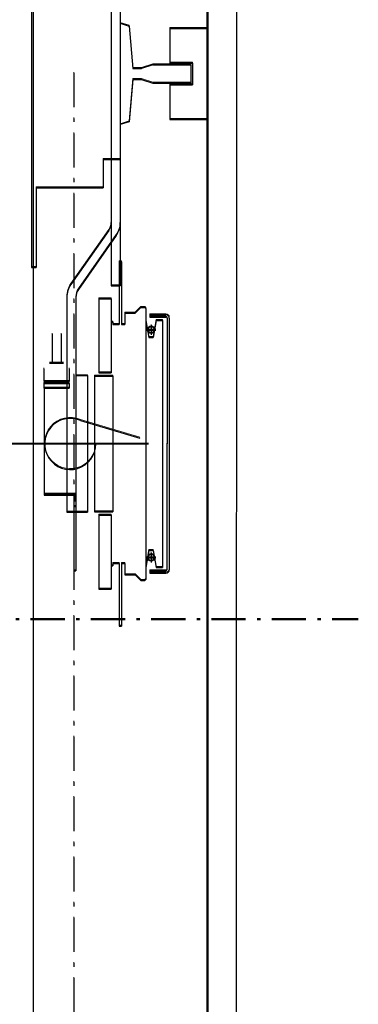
# Model space of a CAD drawing. Header units: millimetres. Extents: x -8642 to 28269, y -6609 to 3701.
# Tile 23 of 256: x -1389 to -1359, y -5055 to -4969. Entities that reach past the tile are written whole.
import ezdxf

# ---------------------------------------------------------------- set-up
doc = ezdxf.new("R2010")
doc.units = ezdxf.units.MM
doc.header["$LTSCALE"] = 1000
doc.header["$MEASUREMENT"] = 0
for name, pattern in [('rzut 1 pietra$0$ArchiTECH.PC 5. Line Type', [0.0053, 0.003, -0.001, 0.0003, -0.001]), ('rzut 1 pietra$0$ArchiTECH.PC Solid Line Type', [0]), ('SUFIT_1 PIETRO$0$ArchiTECH.PC 5. Line Type', [0.0053, 0.003, -0.001, 0.0003, -0.001]), ('SUFIT_1 PIETRO$0$ArchiTECH.PC Solid Line Type', [0])]:
    doc.linetypes.add(name, pattern=pattern)
doc.layers.add('IS_ARCH', color=254, linetype='Continuous', lineweight=18)
doc.layers.add('SUFIT_1 PIETRO$0$INWENTARYZACJA', color=254, linetype='Continuous')

msp = doc.modelspace()

# ---------------------------------------------------------------- linework, layer by layer
at = {"layer": 'IS_ARCH', "linetype": 'rzut 1 pietra$0$ArchiTECH.PC Solid Line Type'}
for p, q in [((-1372.311, -5717.017), (-1372.311, -4739.835)), ((-1387.542, -5087.644), (-1387.542, -4827.93)), ((-1372.202, -4868.433), (-1372.223, -5080.933)), ((-1372.202, -4868.433), (-1372.223, -5080.933)), ((-1372.202, -4868.433), (-1372.223, -5080.933)), ((-1369.702, -4868.434), (-1369.723, -5078.434)), ((-1369.702, -4868.434), (-1369.723, -5078.434)), ((-1369.702, -4868.434), (-1369.723, -5078.434)), ((-1380.709, -4936.178), (-1380.715, -4992.036)), ((-1380.709, -4936.178), (-1380.715, -4992.036)), ((-1380.709, -4936.178), (-1380.715, -4992.036)), ((-1379.909, -4936.178), (-1379.915, -4992.036)), ((-1379.909, -4936.178), (-1379.915, -4992.036)), ((-1379.909, -4936.178), (-1379.915, -4992.036)), ((-1387.711, -4956.432), (-1387.714, -4990.432)), ((-1387.711, -4956.432), (-1387.714, -4990.432)), ((-1387.711, -4956.432), (-1387.714, -4990.432)), ((-1379.912, -4968.983), (-1379.122, -4969.233)), ((-1379.912, -4968.983), (-1379.122, -4969.233)), ((-1379.912, -4968.983), (-1379.122, -4969.233)), ((-1379.122, -4969.233), (-1378.803, -4972.958)), ((-1379.122, -4969.233), (-1378.803, -4972.958)), ((-1379.122, -4969.233), (-1378.803, -4972.958)), ((-1375.562, -4969.433), (-1375.563, -4972.489)), ((-1375.562, -4969.433), (-1375.563, -4972.489)), ((-1375.562, -4969.433), (-1375.563, -4972.489)), ((-1375.562, -4969.433), (-1372.212, -4969.433)), ((-1375.562, -4969.433), (-1372.212, -4969.433)), ((-1375.562, -4969.433), (-1372.212, -4969.433)), ((-1378.803, -4972.958), (-1378.053, -4972.958)), ((-1378.803, -4972.958), (-1378.053, -4972.958)), ((-1378.803, -4972.958), (-1378.053, -4972.958)), ((-1377.053, -4972.639), (-1378.053, -4972.958)), ((-1377.053, -4972.639), (-1378.053, -4972.958)), ((-1377.053, -4972.639), (-1378.053, -4972.958)), ((-1377.053, -4972.639), (-1373.713, -4972.639)), ((-1377.053, -4972.639), (-1373.713, -4972.639)), ((-1377.053, -4972.639), (-1373.713, -4972.639)), ((-1375.563, -4972.489), (-1373.563, -4972.489)), ((-1375.563, -4972.489), (-1373.563, -4972.489)), ((-1375.563, -4972.489), (-1373.563, -4972.489)), ((-1373.713, -4972.639), (-1373.713, -4974.227)), ((-1373.713, -4972.639), (-1373.713, -4974.227)), ((-1373.713, -4972.639), (-1373.713, -4974.227)), ((-1373.563, -4972.489), (-1373.563, -4974.377)), ((-1373.563, -4972.489), (-1373.563, -4974.377)), ((-1373.563, -4972.489), (-1373.563, -4974.377)), ((-1378.803, -4973.908), (-1379.123, -4977.633)), ((-1378.803, -4973.908), (-1379.123, -4977.633)), ((-1378.803, -4973.908), (-1379.123, -4977.633)), ((-1378.803, -4973.908), (-1378.053, -4973.908)), ((-1378.803, -4973.908), (-1378.053, -4973.908)), ((-1378.803, -4973.908), (-1378.053, -4973.908)), ((-1378.053, -4973.908), (-1377.053, -4974.227)), ((-1378.053, -4973.908), (-1377.053, -4974.227)), ((-1378.053, -4973.908), (-1377.053, -4974.227)), ((-1377.053, -4974.227), (-1373.713, -4974.227)), ((-1377.053, -4974.227), (-1373.713, -4974.227)), ((-1377.053, -4974.227), (-1373.713, -4974.227)), ((-1375.563, -4974.377), (-1375.563, -4977.433)), ((-1375.563, -4974.377), (-1373.563, -4974.377)), ((-1375.563, -4974.377), (-1375.563, -4977.433)), ((-1375.563, -4974.377), (-1373.563, -4974.377)), ((-1375.563, -4974.377), (-1373.563, -4974.377)), ((-1375.563, -4974.377), (-1375.563, -4977.433)), ((-1379.123, -4977.633), (-1379.913, -4977.883)), ((-1379.123, -4977.633), (-1379.913, -4977.883)), ((-1379.123, -4977.633), (-1379.913, -4977.883)), ((-1375.563, -4977.433), (-1372.213, -4977.433)), ((-1375.563, -4977.433), (-1372.213, -4977.433)), ((-1375.563, -4977.433), (-1372.213, -4977.433)), ((-1381.414, -4980.933), (-1381.414, -4983.433)), ((-1381.414, -4980.933), (-1379.914, -4980.933)), ((-1381.414, -4980.933), (-1381.414, -4983.433)), ((-1381.414, -4980.933), (-1379.914, -4980.933)), ((-1381.414, -4980.933), (-1379.914, -4980.933)), ((-1381.414, -4980.933), (-1381.414, -4983.433)), ((-1387.314, -4983.432), (-1387.314, -4990.432)), ((-1387.314, -4983.432), (-1381.414, -4983.433)), ((-1387.314, -4983.432), (-1387.314, -4990.432)), ((-1387.314, -4983.432), (-1381.414, -4983.433)), ((-1387.314, -4983.432), (-1381.414, -4983.433)), ((-1387.314, -4983.432), (-1387.314, -4990.432)), ((-1380.931, -4987.173), (-1384.253, -4991.916)), ((-1380.931, -4987.173), (-1384.253, -4991.916)), ((-1380.931, -4987.173), (-1384.253, -4991.916)), ((-1380.276, -4987.632), (-1383.597, -4992.375)), ((-1380.276, -4987.632), (-1383.597, -4992.375)), ((-1380.276, -4987.632), (-1383.597, -4992.375)), ((-1380.007, -4989.933), (-1380.007, -4995.433)), ((-1380.007, -4989.933), (-1379.807, -4989.933)), ((-1380.007, -4989.933), (-1380.007, -4995.433)), ((-1380.007, -4989.933), (-1379.807, -4989.933)), ((-1380.007, -4989.933), (-1379.807, -4989.933)), ((-1380.007, -4989.933), (-1380.007, -4995.433)), ((-1379.807, -4989.933), (-1379.807, -4995.433)), ((-1379.807, -4989.933), (-1379.807, -4995.433)), ((-1379.807, -4989.933), (-1379.807, -4995.433)), ((-1387.714, -4990.432), (-1387.314, -4990.432)), ((-1387.714, -4990.432), (-1387.314, -4990.432)), ((-1387.714, -4990.432), (-1387.314, -4990.432)), ((-1380.715, -4992.036), (-1379.915, -4992.036)), ((-1380.715, -4992.036), (-1379.915, -4992.036)), ((-1380.715, -4992.036), (-1379.915, -4992.036)), ((-1384.615, -4993.063), (-1384.616, -5011.933)), ((-1384.615, -4993.063), (-1384.616, -5011.933)), ((-1384.615, -4993.063), (-1384.616, -5011.933)), ((-1383.815, -4993.063), (-1383.816, -5011.933)), ((-1383.815, -4993.063), (-1383.816, -5011.933)), ((-1383.815, -4993.063), (-1383.816, -5011.933)), ((-1381.807, -4993.183), (-1381.807, -4999.683)), ((-1381.807, -4993.183), (-1380.707, -4993.183)), ((-1381.807, -4993.183), (-1381.807, -4999.683)), ((-1381.807, -4993.183), (-1380.707, -4993.183)), ((-1381.807, -4993.183), (-1380.707, -4993.183)), ((-1381.807, -4993.183), (-1381.807, -4999.683)), ((-1380.707, -4993.183), (-1380.707, -4999.683)), ((-1380.707, -4993.183), (-1380.707, -4999.683)), ((-1380.707, -4993.183), (-1380.707, -4999.683)), ((-1379.507, -4994.433), (-1378.607, -4994.433)), ((-1379.507, -4994.433), (-1379.507, -4995.433)), ((-1379.507, -4994.433), (-1378.607, -4994.433)), ((-1379.507, -4994.433), (-1379.507, -4995.433)), ((-1379.507, -4994.433), (-1379.507, -4995.433)), ((-1379.507, -4994.433), (-1378.607, -4994.433)), ((-1378.107, -4993.933), (-1378.607, -4994.433)), ((-1378.107, -4993.933), (-1378.607, -4994.433)), ((-1378.107, -4993.933), (-1378.607, -4994.433)), ((-1378.107, -4993.933), (-1377.757, -4993.933)), ((-1378.107, -4993.933), (-1377.757, -4993.933)), ((-1378.107, -4993.933), (-1377.757, -4993.933)), ((-1377.757, -4993.933), (-1377.657, -4994.033)), ((-1377.757, -4993.933), (-1377.657, -4994.033)), ((-1377.757, -4993.933), (-1377.657, -4994.033)), ((-1377.657, -4994.033), (-1377.659, -5017.833)), ((-1377.657, -4994.033), (-1377.659, -5017.833)), ((-1377.657, -4994.033), (-1377.659, -5017.833)), ((-1377.307, -4994.583), (-1377.307, -4994.783)), ((-1377.307, -4994.583), (-1375.907, -4994.583)), ((-1377.307, -4994.583), (-1377.307, -4994.783)), ((-1377.307, -4994.583), (-1375.907, -4994.583)), ((-1377.307, -4994.583), (-1375.907, -4994.583)), ((-1377.307, -4994.583), (-1377.307, -4994.783)), ((-1380.707, -4995.233), (-1380.557, -4995.233)), ((-1380.707, -4995.233), (-1380.557, -4995.233)), ((-1380.707, -4995.233), (-1380.557, -4995.233)), ((-1380.557, -4995.233), (-1380.557, -4995.433)), ((-1380.557, -4995.233), (-1380.557, -4995.433)), ((-1380.557, -4995.233), (-1380.557, -4995.433)), ((-1380.557, -4995.433), (-1380.007, -4995.433)), ((-1380.557, -4995.433), (-1380.007, -4995.433)), ((-1380.557, -4995.433), (-1380.007, -4995.433)), ((-1379.807, -4995.433), (-1379.507, -4995.433)), ((-1379.807, -4995.433), (-1379.507, -4995.433)), ((-1379.807, -4995.433), (-1379.507, -4995.433)), ((-1377.657, -4995.083), (-1377.393, -4996.583)), ((-1377.657, -4995.083), (-1377.393, -4996.583)), ((-1377.657, -4995.083), (-1377.393, -4996.583)), ((-1377.307, -4994.783), (-1375.907, -4994.783)), ((-1377.307, -4994.783), (-1375.907, -4994.783)), ((-1377.307, -4994.783), (-1375.907, -4994.783)), ((-1377.207, -4995.513), (-1377.207, -4996.353)), ((-1377.207, -4995.513), (-1377.207, -4996.353)), ((-1377.207, -4995.513), (-1377.207, -4996.353)), ((-1376.757, -4995.083), (-1377.022, -4996.583)), ((-1376.757, -4995.083), (-1377.022, -4996.583)), ((-1376.757, -4995.083), (-1377.022, -4996.583)), ((-1376.757, -4995.083), (-1376.207, -4995.083)), ((-1376.757, -4995.083), (-1376.207, -4995.083)), ((-1376.757, -4995.083), (-1376.207, -4995.083)), ((-1376.207, -4995.083), (-1376.209, -5016.783)), ((-1376.207, -4995.083), (-1376.209, -5016.783)), ((-1376.207, -4995.083), (-1376.209, -5016.783)), ((-1375.807, -4994.883), (-1375.809, -5016.983)), ((-1375.807, -4994.883), (-1375.809, -5016.983)), ((-1375.807, -4994.883), (-1375.809, -5016.983)), ((-1375.607, -4994.883), (-1375.609, -5016.983)), ((-1375.607, -4994.883), (-1375.609, -5016.983)), ((-1375.607, -4994.883), (-1375.609, -5016.983)), ((-1385.907, -4996.293), (-1385.907, -4998.832)), ((-1385.907, -4996.293), (-1385.907, -4998.832)), ((-1385.907, -4996.293), (-1385.907, -4998.832)), ((-1385.107, -4996.293), (-1385.107, -4998.833)), ((-1385.107, -4996.293), (-1385.107, -4998.833)), ((-1385.107, -4996.293), (-1385.107, -4998.833)), ((-1377.627, -4995.933), (-1376.787, -4995.933)), ((-1377.627, -4995.933), (-1376.787, -4995.933)), ((-1377.627, -4995.933), (-1376.787, -4995.933)), ((-1377.393, -4996.583), (-1377.022, -4996.583)), ((-1377.393, -4996.583), (-1377.022, -4996.583)), ((-1377.393, -4996.583), (-1377.022, -4996.583)), ((-1386.122, -4998.832), (-1384.892, -4998.833)), ((-1386.122, -4998.832), (-1384.892, -4998.833)), ((-1386.122, -4998.832), (-1384.892, -4998.833)), ((-1386.622, -4999.332), (-1386.623, -5000.432)), ((-1386.622, -4999.332), (-1386.623, -5000.432)), ((-1386.622, -4999.332), (-1386.623, -5000.432)), ((-1384.392, -4999.333), (-1384.393, -5000.433)), ((-1384.392, -4999.333), (-1384.393, -5000.433)), ((-1384.392, -4999.333), (-1384.393, -5000.433)), ((-1381.807, -4999.683), (-1380.707, -4999.683)), ((-1381.807, -4999.683), (-1380.707, -4999.683)), ((-1381.807, -4999.683), (-1380.707, -4999.683)), ((-1386.623, -5000.432), (-1384.393, -5000.433)), ((-1386.623, -5000.432), (-1384.393, -5000.433)), ((-1386.623, -5000.432), (-1384.393, -5000.433)), ((-1386.623, -5000.632), (-1386.623, -5001.032)), ((-1386.623, -5000.632), (-1384.393, -5000.633)), ((-1386.623, -5000.632), (-1386.623, -5001.032)), ((-1386.623, -5000.632), (-1384.393, -5000.633)), ((-1386.623, -5000.632), (-1384.393, -5000.633)), ((-1386.623, -5000.632), (-1386.623, -5001.032)), ((-1386.418, -5000.432), (-1386.418, -5000.632)), ((-1386.418, -5000.432), (-1386.418, -5000.632)), ((-1386.418, -5000.432), (-1386.418, -5000.632)), ((-1384.598, -5000.433), (-1384.598, -5000.633)), ((-1384.598, -5000.433), (-1384.598, -5000.633)), ((-1384.598, -5000.433), (-1384.598, -5000.633)), ((-1384.393, -5000.633), (-1384.393, -5001.033)), ((-1384.393, -5000.633), (-1384.393, -5001.033)), ((-1384.393, -5000.633), (-1384.393, -5001.033)), ((-1383.808, -4999.933), (-1383.808, -5003.739)), ((-1383.808, -4999.933), (-1382.808, -4999.933)), ((-1383.808, -4999.933), (-1383.808, -5003.739)), ((-1383.808, -4999.933), (-1382.808, -4999.933)), ((-1383.808, -4999.933), (-1382.808, -4999.933)), ((-1383.808, -4999.933), (-1383.808, -5003.739)), ((-1382.808, -4999.933), (-1382.809, -5011.933)), ((-1382.808, -4999.933), (-1382.809, -5011.933)), ((-1382.808, -4999.933), (-1382.809, -5011.933)), ((-1382.178, -4999.983), (-1382.179, -5011.883)), ((-1382.178, -4999.983), (-1382.179, -5011.883)), ((-1382.178, -4999.983), (-1382.179, -5011.883)), ((-1382.178, -4999.983), (-1380.578, -4999.983)), ((-1382.178, -4999.983), (-1380.578, -4999.983)), ((-1382.178, -4999.983), (-1380.578, -4999.983)), ((-1380.578, -4999.983), (-1380.579, -5011.883)), ((-1380.578, -4999.983), (-1380.579, -5011.883)), ((-1380.578, -4999.983), (-1380.579, -5011.883)), ((-1386.608, -5001.032), (-1386.609, -5010.432)), ((-1386.608, -5001.032), (-1386.609, -5010.432)), ((-1386.608, -5001.032), (-1386.609, -5010.432)), ((-1386.608, -5001.032), (-1384.408, -5001.033)), ((-1386.608, -5001.032), (-1384.408, -5001.033)), ((-1386.608, -5001.032), (-1384.408, -5001.033)), ((-1383.412, -5003.869), (-1378.208, -5005.433)), ((-1383.412, -5003.869), (-1378.208, -5005.433)), ((-1383.412, -5003.869), (-1378.208, -5005.433)), ((-1390.007, -5005.932), (-1377.431, -5005.933)), ((-1390.007, -5005.932), (-1377.431, -5005.933)), ((-1390.007, -5005.932), (-1377.431, -5005.933)), ((-1383.809, -5009.983), (-1383.809, -5017.083)), ((-1383.809, -5009.983), (-1383.809, -5017.083)), ((-1383.809, -5009.983), (-1383.809, -5017.083)), ((-1386.609, -5010.332), (-1383.809, -5010.333)), ((-1386.609, -5010.332), (-1383.809, -5010.333)), ((-1386.609, -5010.332), (-1383.809, -5010.333)), ((-1386.609, -5010.432), (-1383.909, -5010.433)), ((-1386.609, -5010.432), (-1383.909, -5010.433)), ((-1386.609, -5010.432), (-1383.909, -5010.433)), ((-1384.009, -5010.933), (-1384.009, -5017.083)), ((-1384.009, -5010.933), (-1383.809, -5010.933)), ((-1384.009, -5010.933), (-1384.009, -5017.083)), ((-1384.009, -5010.933), (-1383.809, -5010.933)), ((-1384.009, -5010.933), (-1383.809, -5010.933)), ((-1384.009, -5010.933), (-1384.009, -5017.083)), ((-1383.909, -5010.433), (-1383.909, -5010.933)), ((-1383.909, -5010.433), (-1383.909, -5010.933)), ((-1383.909, -5010.433), (-1383.909, -5010.933)), ((-1384.616, -5011.933), (-1383.816, -5011.933)), ((-1384.616, -5011.933), (-1383.816, -5011.933)), ((-1384.616, -5011.933), (-1383.816, -5011.933)), ((-1384.009, -5011.433), (-1383.809, -5011.433)), ((-1384.009, -5011.433), (-1383.809, -5011.433)), ((-1384.009, -5011.433), (-1383.809, -5011.433)), ((-1383.809, -5011.933), (-1382.809, -5011.933)), ((-1383.809, -5011.933), (-1382.809, -5011.933)), ((-1383.809, -5011.933), (-1382.809, -5011.933)), ((-1382.179, -5011.883), (-1380.579, -5011.883)), ((-1382.179, -5011.883), (-1380.579, -5011.883)), ((-1382.179, -5011.883), (-1380.579, -5011.883)), ((-1381.809, -5012.183), (-1381.809, -5018.683)), ((-1381.809, -5012.183), (-1380.709, -5012.183)), ((-1381.809, -5012.183), (-1381.809, -5018.683)), ((-1381.809, -5012.183), (-1380.709, -5012.183)), ((-1381.809, -5012.183), (-1380.709, -5012.183)), ((-1381.809, -5012.183), (-1381.809, -5018.683)), ((-1380.709, -5012.183), (-1380.709, -5018.683)), ((-1380.709, -5012.183), (-1380.709, -5018.683)), ((-1380.709, -5012.183), (-1380.709, -5018.683)), ((-1377.395, -5015.283), (-1377.659, -5016.783)), ((-1377.395, -5015.283), (-1377.659, -5016.783)), ((-1377.395, -5015.283), (-1377.659, -5016.783)), ((-1377.395, -5015.283), (-1377.024, -5015.283)), ((-1377.395, -5015.283), (-1377.024, -5015.283)), ((-1377.395, -5015.283), (-1377.024, -5015.283)), ((-1377.024, -5015.283), (-1376.759, -5016.783)), ((-1377.024, -5015.283), (-1376.759, -5016.783)), ((-1377.024, -5015.283), (-1376.759, -5016.783)), ((-1377.629, -5015.934), (-1376.789, -5015.934)), ((-1377.629, -5015.934), (-1376.789, -5015.934)), ((-1377.629, -5015.934), (-1376.789, -5015.934)), ((-1377.209, -5015.514), (-1377.209, -5016.354)), ((-1377.209, -5015.514), (-1377.209, -5016.354)), ((-1377.209, -5015.514), (-1377.209, -5016.354)), ((-1384.009, -5017.083), (-1383.809, -5017.083)), ((-1384.009, -5017.083), (-1383.809, -5017.083)), ((-1384.009, -5017.083), (-1383.809, -5017.083)), ((-1380.709, -5016.633), (-1380.559, -5016.633)), ((-1380.709, -5016.633), (-1380.559, -5016.633)), ((-1380.709, -5016.633), (-1380.559, -5016.633)), ((-1380.559, -5016.433), (-1380.009, -5016.433)), ((-1380.559, -5016.433), (-1380.559, -5016.633)), ((-1380.559, -5016.433), (-1380.009, -5016.433)), ((-1380.559, -5016.433), (-1380.559, -5016.633)), ((-1380.559, -5016.433), (-1380.559, -5016.633)), ((-1380.559, -5016.433), (-1380.009, -5016.433)), ((-1380.009, -5016.433), (-1380.01, -5021.933)), ((-1380.009, -5016.433), (-1380.01, -5021.933)), ((-1380.009, -5016.433), (-1380.01, -5021.933)), ((-1379.809, -5016.433), (-1379.81, -5021.933)), ((-1379.809, -5016.433), (-1379.81, -5021.933)), ((-1379.809, -5016.433), (-1379.81, -5021.933)), ((-1379.809, -5016.433), (-1379.509, -5016.433)), ((-1379.809, -5016.433), (-1379.509, -5016.433)), ((-1379.809, -5016.433), (-1379.509, -5016.433)), ((-1379.509, -5016.433), (-1379.509, -5017.433)), ((-1379.509, -5016.433), (-1379.509, -5017.433)), ((-1379.509, -5016.433), (-1379.509, -5017.433)), ((-1377.309, -5017.083), (-1375.909, -5017.083)), ((-1377.309, -5017.083), (-1377.309, -5017.283)), ((-1377.309, -5017.083), (-1375.909, -5017.083)), ((-1377.309, -5017.083), (-1377.309, -5017.283)), ((-1377.309, -5017.083), (-1377.309, -5017.283)), ((-1377.309, -5017.083), (-1375.909, -5017.083)), ((-1376.759, -5016.783), (-1376.209, -5016.783)), ((-1376.759, -5016.783), (-1376.209, -5016.783)), ((-1376.759, -5016.783), (-1376.209, -5016.783)), ((-1379.509, -5017.433), (-1378.609, -5017.433)), ((-1379.509, -5017.433), (-1378.609, -5017.433)), ((-1379.509, -5017.433), (-1378.609, -5017.433)), ((-1378.609, -5017.433), (-1378.109, -5017.933)), ((-1378.609, -5017.433), (-1378.109, -5017.933)), ((-1378.609, -5017.433), (-1378.109, -5017.933)), ((-1378.109, -5017.933), (-1377.759, -5017.933)), ((-1378.109, -5017.933), (-1377.759, -5017.933)), ((-1378.109, -5017.933), (-1377.759, -5017.933)), ((-1377.659, -5017.833), (-1377.759, -5017.933)), ((-1377.659, -5017.833), (-1377.759, -5017.933)), ((-1377.659, -5017.833), (-1377.759, -5017.933)), ((-1377.309, -5017.283), (-1375.909, -5017.283)), ((-1377.309, -5017.283), (-1375.909, -5017.283)), ((-1377.309, -5017.283), (-1375.909, -5017.283)), ((-1381.809, -5018.683), (-1380.709, -5018.683)), ((-1381.809, -5018.683), (-1380.709, -5018.683)), ((-1381.809, -5018.683), (-1380.709, -5018.683)), ((-1380.01, -5021.933), (-1379.81, -5021.933)), ((-1380.01, -5021.933), (-1379.81, -5021.933)), ((-1380.01, -5021.933), (-1379.81, -5021.933))]:
    msp.add_line(p, q, dxfattribs=at)
at = {"layer": 'IS_ARCH', "linetype": 'rzut 1 pietra$0$ArchiTECH.PC 5. Line Type'}
for p, q in [((-1383.993, -4973.351), (-1384.002, -5087.851)), ((-1383.993, -4973.351), (-1384.002, -5087.851)), ((-1383.993, -4973.351), (-1384.002, -5087.851)), ((-1408.997, -5021.349), (-1358.997, -5021.353)), ((-1408.997, -5021.349), (-1358.997, -5021.353)), ((-1408.997, -5021.349), (-1358.997, -5021.353))]:
    msp.add_line(p, q, dxfattribs=at)
at = {"layer": 'IS_ARCH', "linetype": 'rzut 1 pietra$0$ArchiTECH.PC Solid Line Type'}
for centre in [(-1377.207, -4995.933), (-1377.209, -5015.934)]:
    msp.add_circle(centre, 0.3, dxfattribs=at)
for centre, radius, start, end in [((-1381.914, -4986.485), 1.2, 324.99437, 359.99437), ((-1381.914, -4986.485), 2, 324.99437, 359.99437), ((-1382.615, -4993.063), 2, 144.99437, 179.99437), ((-1382.615, -4993.063), 1.2, 144.99437, 179.99437), ((-1375.907, -4994.883), 0.3, 0, 90), ((-1375.907, -4994.883), 0.3, 0, 90), ((-1375.907, -4994.883), 0.1, 0, 90), ((-1375.907, -4994.883), 0.1, 0, 90), ((-1384.308, -5005.933), 2.25, 66.53668, 359.99437), ((-1375.909, -5016.983), 0.3, 270, 0), ((-1375.909, -5016.983), 0.1, 270, 0), ((-1375.909, -5016.983), 0.3, 270, 0), ((-1375.909, -5016.983), 0.1, 270, 0)]:
    msp.add_arc(centre, radius, start, end, dxfattribs=at)
at = {"layer": 'SUFIT_1 PIETRO$0$INWENTARYZACJA', "linetype": 'SUFIT_1 PIETRO$0$ArchiTECH.PC Solid Line Type'}
for p, q in [((-1387.542, -5087.728), (-1387.542, -4835.618)), ((-1372.203, -4868.517), (-1372.223, -5081.017)), ((-1372.203, -4868.517), (-1372.223, -5081.017)), ((-1372.203, -4868.517), (-1372.223, -5081.017)), ((-1369.703, -4868.518), (-1369.723, -5078.518)), ((-1369.703, -4868.518), (-1369.723, -5078.518)), ((-1369.703, -4868.518), (-1369.723, -5078.518)), ((-1380.709, -4936.262), (-1380.715, -4992.119)), ((-1380.709, -4936.262), (-1380.715, -4992.119)), ((-1380.709, -4936.262), (-1380.715, -4992.119)), ((-1379.909, -4936.262), (-1379.915, -4992.12)), ((-1379.909, -4936.262), (-1379.915, -4992.12)), ((-1379.909, -4936.262), (-1379.915, -4992.12)), ((-1387.711, -4956.516), (-1387.714, -4990.516)), ((-1387.711, -4956.516), (-1387.714, -4990.516)), ((-1387.711, -4956.516), (-1387.714, -4990.516)), ((-1379.912, -4969.067), (-1379.122, -4969.317)), ((-1379.912, -4969.067), (-1379.122, -4969.317)), ((-1379.912, -4969.067), (-1379.122, -4969.317)), ((-1379.122, -4969.317), (-1378.803, -4973.042)), ((-1379.122, -4969.317), (-1378.803, -4973.042)), ((-1379.122, -4969.317), (-1378.803, -4973.042)), ((-1375.562, -4969.517), (-1375.563, -4972.573)), ((-1375.562, -4969.517), (-1375.563, -4972.573)), ((-1375.562, -4969.517), (-1375.563, -4972.573)), ((-1375.562, -4969.517), (-1372.212, -4969.517)), ((-1375.562, -4969.517), (-1372.212, -4969.517)), ((-1375.562, -4969.517), (-1372.212, -4969.517)), ((-1378.803, -4973.042), (-1378.053, -4973.042)), ((-1378.803, -4973.042), (-1378.053, -4973.042)), ((-1378.803, -4973.042), (-1378.053, -4973.042)), ((-1377.053, -4972.723), (-1378.053, -4973.042)), ((-1377.053, -4972.723), (-1378.053, -4973.042)), ((-1377.053, -4972.723), (-1378.053, -4973.042)), ((-1377.053, -4972.723), (-1373.713, -4972.723)), ((-1377.053, -4972.723), (-1373.713, -4972.723)), ((-1377.053, -4972.723), (-1373.713, -4972.723)), ((-1375.563, -4972.573), (-1373.563, -4972.573)), ((-1375.563, -4972.573), (-1373.563, -4972.573)), ((-1375.563, -4972.573), (-1373.563, -4972.573)), ((-1373.713, -4972.723), (-1373.713, -4974.311)), ((-1373.713, -4972.723), (-1373.713, -4974.311)), ((-1373.713, -4972.723), (-1373.713, -4974.311)), ((-1373.563, -4972.573), (-1373.563, -4974.461)), ((-1373.563, -4972.573), (-1373.563, -4974.461)), ((-1373.563, -4972.573), (-1373.563, -4974.461)), ((-1378.803, -4973.992), (-1379.123, -4977.717)), ((-1378.803, -4973.992), (-1379.123, -4977.717)), ((-1378.803, -4973.992), (-1379.123, -4977.717)), ((-1378.803, -4973.992), (-1378.053, -4973.992)), ((-1378.803, -4973.992), (-1378.053, -4973.992)), ((-1378.803, -4973.992), (-1378.053, -4973.992)), ((-1378.053, -4973.992), (-1377.053, -4974.311)), ((-1378.053, -4973.992), (-1377.053, -4974.311)), ((-1378.053, -4973.992), (-1377.053, -4974.311)), ((-1377.053, -4974.311), (-1373.713, -4974.311)), ((-1377.053, -4974.311), (-1373.713, -4974.311)), ((-1377.053, -4974.311), (-1373.713, -4974.311)), ((-1375.563, -4974.461), (-1375.563, -4977.517)), ((-1375.563, -4974.461), (-1373.563, -4974.461)), ((-1375.563, -4974.461), (-1373.563, -4974.461)), ((-1375.563, -4974.461), (-1375.563, -4977.517)), ((-1375.563, -4974.461), (-1373.563, -4974.461)), ((-1375.563, -4974.461), (-1375.563, -4977.517)), ((-1379.123, -4977.717), (-1379.913, -4977.967)), ((-1379.123, -4977.717), (-1379.913, -4977.967)), ((-1379.123, -4977.717), (-1379.913, -4977.967)), ((-1375.563, -4977.517), (-1372.213, -4977.517)), ((-1375.563, -4977.517), (-1372.213, -4977.517)), ((-1375.563, -4977.517), (-1372.213, -4977.517)), ((-1381.414, -4981.016), (-1381.414, -4983.516)), ((-1381.414, -4981.016), (-1379.914, -4981.017)), ((-1381.414, -4981.016), (-1379.914, -4981.017)), ((-1381.414, -4981.016), (-1381.414, -4983.516)), ((-1381.414, -4981.016), (-1379.914, -4981.017)), ((-1381.414, -4981.016), (-1381.414, -4983.516)), ((-1387.314, -4983.516), (-1387.314, -4990.516)), ((-1387.314, -4983.516), (-1381.414, -4983.516)), ((-1387.314, -4983.516), (-1381.414, -4983.516)), ((-1387.314, -4983.516), (-1387.314, -4990.516)), ((-1387.314, -4983.516), (-1381.414, -4983.516)), ((-1387.314, -4983.516), (-1387.314, -4990.516)), ((-1380.931, -4987.257), (-1384.253, -4992)), ((-1380.931, -4987.257), (-1384.253, -4992)), ((-1380.931, -4987.257), (-1384.253, -4992)), ((-1380.276, -4987.716), (-1383.597, -4992.459)), ((-1380.276, -4987.716), (-1383.597, -4992.459)), ((-1380.276, -4987.716), (-1383.597, -4992.459)), ((-1380.007, -4990.017), (-1380.007, -4995.517)), ((-1380.007, -4990.017), (-1379.807, -4990.017)), ((-1380.007, -4990.017), (-1379.807, -4990.017)), ((-1380.007, -4990.017), (-1380.007, -4995.517)), ((-1380.007, -4990.017), (-1379.807, -4990.017)), ((-1380.007, -4990.017), (-1380.007, -4995.517)), ((-1379.807, -4990.017), (-1379.807, -4995.517)), ((-1379.807, -4990.017), (-1379.807, -4995.517)), ((-1379.807, -4990.017), (-1379.807, -4995.517)), ((-1387.714, -4990.516), (-1387.314, -4990.516)), ((-1387.714, -4990.516), (-1387.314, -4990.516)), ((-1387.714, -4990.516), (-1387.314, -4990.516)), ((-1380.715, -4992.119), (-1379.915, -4992.12)), ((-1380.715, -4992.119), (-1379.915, -4992.12)), ((-1380.715, -4992.119), (-1379.915, -4992.12)), ((-1384.615, -4993.147), (-1384.616, -5012.017)), ((-1384.615, -4993.147), (-1384.616, -5012.017)), ((-1384.615, -4993.147), (-1384.616, -5012.017)), ((-1383.815, -4993.147), (-1383.816, -5012.017)), ((-1383.815, -4993.147), (-1383.816, -5012.017)), ((-1383.815, -4993.147), (-1383.816, -5012.017)), ((-1381.807, -4993.267), (-1381.808, -4999.767)), ((-1381.807, -4993.267), (-1381.808, -4999.767)), ((-1381.807, -4993.267), (-1381.808, -4999.767)), ((-1381.807, -4993.267), (-1380.707, -4993.267)), ((-1381.807, -4993.267), (-1380.707, -4993.267)), ((-1381.807, -4993.267), (-1380.707, -4993.267)), ((-1380.707, -4993.267), (-1380.708, -4999.767)), ((-1380.707, -4993.267), (-1380.708, -4999.767)), ((-1380.707, -4993.267), (-1380.708, -4999.767)), ((-1379.507, -4994.517), (-1378.607, -4994.517)), ((-1379.507, -4994.517), (-1379.507, -4995.517)), ((-1379.507, -4994.517), (-1379.507, -4995.517)), ((-1379.507, -4994.517), (-1378.607, -4994.517)), ((-1379.507, -4994.517), (-1379.507, -4995.517)), ((-1379.507, -4994.517), (-1378.607, -4994.517)), ((-1378.107, -4994.017), (-1378.607, -4994.517)), ((-1378.107, -4994.017), (-1378.607, -4994.517)), ((-1378.107, -4994.017), (-1378.607, -4994.517)), ((-1378.107, -4994.017), (-1377.757, -4994.017)), ((-1378.107, -4994.017), (-1377.757, -4994.017)), ((-1378.107, -4994.017), (-1377.757, -4994.017)), ((-1377.757, -4994.017), (-1377.657, -4994.117)), ((-1377.757, -4994.017), (-1377.657, -4994.117)), ((-1377.757, -4994.017), (-1377.657, -4994.117)), ((-1377.657, -4994.117), (-1377.659, -5017.917)), ((-1377.657, -4994.117), (-1377.659, -5017.917)), ((-1377.657, -4994.117), (-1377.659, -5017.917)), ((-1377.307, -4994.667), (-1377.307, -4994.867)), ((-1377.307, -4994.667), (-1375.907, -4994.667)), ((-1377.307, -4994.667), (-1375.907, -4994.667)), ((-1377.307, -4994.667), (-1377.307, -4994.867)), ((-1377.307, -4994.667), (-1375.907, -4994.667)), ((-1377.307, -4994.667), (-1377.307, -4994.867)), ((-1380.707, -4995.317), (-1380.557, -4995.317)), ((-1380.707, -4995.317), (-1380.557, -4995.317)), ((-1380.707, -4995.317), (-1380.557, -4995.317)), ((-1380.557, -4995.317), (-1380.557, -4995.517)), ((-1380.557, -4995.317), (-1380.557, -4995.517)), ((-1380.557, -4995.317), (-1380.557, -4995.517)), ((-1380.557, -4995.517), (-1380.007, -4995.517)), ((-1380.557, -4995.517), (-1380.007, -4995.517)), ((-1380.557, -4995.517), (-1380.007, -4995.517)), ((-1379.807, -4995.517), (-1379.507, -4995.517)), ((-1379.807, -4995.517), (-1379.507, -4995.517)), ((-1379.807, -4995.517), (-1379.507, -4995.517)), ((-1377.657, -4995.167), (-1377.393, -4996.667)), ((-1377.657, -4995.167), (-1377.393, -4996.667)), ((-1377.657, -4995.167), (-1377.393, -4996.667)), ((-1377.307, -4994.867), (-1375.907, -4994.867)), ((-1377.307, -4994.867), (-1375.907, -4994.867)), ((-1377.307, -4994.867), (-1375.907, -4994.867)), ((-1376.757, -4995.167), (-1377.022, -4996.667)), ((-1376.757, -4995.167), (-1377.022, -4996.667)), ((-1376.757, -4995.167), (-1377.022, -4996.667)), ((-1376.757, -4995.167), (-1376.207, -4995.167)), ((-1376.757, -4995.167), (-1376.207, -4995.167)), ((-1376.757, -4995.167), (-1376.207, -4995.167)), ((-1376.207, -4995.167), (-1376.209, -5016.867)), ((-1376.207, -4995.167), (-1376.209, -5016.867)), ((-1376.207, -4995.167), (-1376.209, -5016.867)), ((-1375.807, -4994.967), (-1375.809, -5017.067)), ((-1375.807, -4994.967), (-1375.809, -5017.067)), ((-1375.807, -4994.967), (-1375.809, -5017.067)), ((-1375.607, -4994.967), (-1375.609, -5017.067)), ((-1375.607, -4994.967), (-1375.609, -5017.067)), ((-1375.607, -4994.967), (-1375.609, -5017.067)), ((-1385.907, -4996.377), (-1385.907, -4998.916)), ((-1385.907, -4996.377), (-1385.907, -4998.916)), ((-1385.907, -4996.377), (-1385.907, -4998.916)), ((-1385.107, -4996.377), (-1385.107, -4998.916)), ((-1385.107, -4996.377), (-1385.107, -4998.916)), ((-1385.107, -4996.377), (-1385.107, -4998.916)), ((-1377.627, -4996.017), (-1376.787, -4996.017)), ((-1377.627, -4996.017), (-1376.787, -4996.017)), ((-1377.627, -4996.017), (-1376.787, -4996.017)), ((-1377.207, -4995.597), (-1377.207, -4996.437)), ((-1377.207, -4995.597), (-1377.207, -4996.437)), ((-1377.207, -4995.597), (-1377.207, -4996.437)), ((-1377.393, -4996.667), (-1377.022, -4996.667)), ((-1377.393, -4996.667), (-1377.022, -4996.667)), ((-1377.393, -4996.667), (-1377.022, -4996.667)), ((-1386.122, -4998.916), (-1384.892, -4998.916)), ((-1386.122, -4998.916), (-1384.892, -4998.916)), ((-1386.122, -4998.916), (-1384.892, -4998.916)), ((-1386.622, -4999.416), (-1386.623, -5000.516)), ((-1386.622, -4999.416), (-1386.623, -5000.516)), ((-1386.622, -4999.416), (-1386.623, -5000.516)), ((-1384.392, -4999.417), (-1384.393, -5000.517)), ((-1384.392, -4999.417), (-1384.393, -5000.517)), ((-1384.392, -4999.417), (-1384.393, -5000.517)), ((-1381.808, -4999.767), (-1380.708, -4999.767)), ((-1381.808, -4999.767), (-1380.708, -4999.767)), ((-1381.808, -4999.767), (-1380.708, -4999.767)), ((-1386.623, -5000.516), (-1384.393, -5000.517)), ((-1386.623, -5000.516), (-1384.393, -5000.517)), ((-1386.623, -5000.516), (-1384.393, -5000.517)), ((-1386.623, -5000.716), (-1386.623, -5001.116)), ((-1386.623, -5000.716), (-1384.393, -5000.717)), ((-1386.623, -5000.716), (-1384.393, -5000.717)), ((-1386.623, -5000.716), (-1386.623, -5001.116)), ((-1386.623, -5000.716), (-1384.393, -5000.717)), ((-1386.623, -5000.716), (-1386.623, -5001.116)), ((-1386.418, -5000.516), (-1386.418, -5000.716)), ((-1386.418, -5000.516), (-1386.418, -5000.716)), ((-1386.418, -5000.516), (-1386.418, -5000.716)), ((-1384.598, -5000.516), (-1384.598, -5000.716)), ((-1384.598, -5000.516), (-1384.598, -5000.716)), ((-1384.598, -5000.516), (-1384.598, -5000.716)), ((-1384.393, -5000.717), (-1384.393, -5001.117)), ((-1384.393, -5000.717), (-1384.393, -5001.117)), ((-1384.393, -5000.717), (-1384.393, -5001.117)), ((-1383.808, -5000.017), (-1383.808, -5003.823)), ((-1383.808, -5000.017), (-1382.808, -5000.017)), ((-1383.808, -5000.017), (-1382.808, -5000.017)), ((-1383.808, -5000.017), (-1383.808, -5003.823)), ((-1383.808, -5000.017), (-1382.808, -5000.017)), ((-1383.808, -5000.017), (-1383.808, -5003.823)), ((-1382.808, -5000.017), (-1382.809, -5012.017)), ((-1382.808, -5000.017), (-1382.809, -5012.017)), ((-1382.808, -5000.017), (-1382.809, -5012.017)), ((-1382.178, -5000.067), (-1382.179, -5011.967)), ((-1382.178, -5000.067), (-1382.179, -5011.967)), ((-1382.178, -5000.067), (-1382.179, -5011.967)), ((-1382.178, -5000.067), (-1380.578, -5000.067)), ((-1382.178, -5000.067), (-1380.578, -5000.067)), ((-1382.178, -5000.067), (-1380.578, -5000.067)), ((-1380.578, -5000.067), (-1380.579, -5011.967)), ((-1380.578, -5000.067), (-1380.579, -5011.967)), ((-1380.578, -5000.067), (-1380.579, -5011.967)), ((-1386.608, -5001.116), (-1386.609, -5010.516)), ((-1386.608, -5001.116), (-1386.609, -5010.516)), ((-1386.608, -5001.116), (-1386.609, -5010.516)), ((-1386.608, -5001.116), (-1384.408, -5001.117)), ((-1386.608, -5001.116), (-1384.408, -5001.117)), ((-1386.608, -5001.116), (-1384.408, -5001.117)), ((-1383.412, -5003.953), (-1378.208, -5005.517)), ((-1383.412, -5003.953), (-1378.208, -5005.517)), ((-1383.412, -5003.953), (-1378.208, -5005.517)), ((-1390.007, -5006.016), (-1377.431, -5006.017)), ((-1390.007, -5006.016), (-1377.431, -5006.017)), ((-1390.007, -5006.016), (-1377.431, -5006.017)), ((-1383.809, -5010.067), (-1383.809, -5017.167)), ((-1383.809, -5010.067), (-1383.809, -5017.167)), ((-1383.809, -5010.067), (-1383.809, -5017.167)), ((-1386.609, -5010.416), (-1383.809, -5010.417)), ((-1386.609, -5010.416), (-1383.809, -5010.417)), ((-1386.609, -5010.416), (-1383.809, -5010.417)), ((-1386.609, -5010.516), (-1383.909, -5010.517)), ((-1386.609, -5010.516), (-1383.909, -5010.517)), ((-1386.609, -5010.516), (-1383.909, -5010.517)), ((-1384.009, -5011.017), (-1384.009, -5017.167)), ((-1384.009, -5011.017), (-1383.809, -5011.017)), ((-1384.009, -5011.017), (-1383.809, -5011.017)), ((-1384.009, -5011.017), (-1384.009, -5017.167)), ((-1384.009, -5011.017), (-1383.809, -5011.017)), ((-1384.009, -5011.017), (-1384.009, -5017.167)), ((-1383.909, -5010.517), (-1383.909, -5011.017)), ((-1383.909, -5010.517), (-1383.909, -5011.017)), ((-1383.909, -5010.517), (-1383.909, -5011.017)), ((-1384.009, -5011.517), (-1383.809, -5011.517)), ((-1384.009, -5011.517), (-1383.809, -5011.517)), ((-1384.009, -5011.517), (-1383.809, -5011.517)), ((-1382.179, -5011.967), (-1380.579, -5011.967)), ((-1382.179, -5011.967), (-1380.579, -5011.967)), ((-1382.179, -5011.967), (-1380.579, -5011.967)), ((-1384.616, -5012.017), (-1383.816, -5012.017)), ((-1384.616, -5012.017), (-1383.816, -5012.017)), ((-1384.616, -5012.017), (-1383.816, -5012.017)), ((-1383.809, -5012.017), (-1382.809, -5012.017)), ((-1383.809, -5012.017), (-1382.809, -5012.017)), ((-1383.809, -5012.017), (-1382.809, -5012.017)), ((-1381.809, -5012.267), (-1381.809, -5018.767)), ((-1381.809, -5012.267), (-1380.709, -5012.267)), ((-1381.809, -5012.267), (-1380.709, -5012.267)), ((-1381.809, -5012.267), (-1381.809, -5018.767)), ((-1381.809, -5012.267), (-1380.709, -5012.267)), ((-1381.809, -5012.267), (-1381.809, -5018.767)), ((-1380.709, -5012.267), (-1380.709, -5018.767)), ((-1380.709, -5012.267), (-1380.709, -5018.767)), ((-1380.709, -5012.267), (-1380.709, -5018.767)), ((-1377.395, -5015.367), (-1377.659, -5016.867)), ((-1377.395, -5015.367), (-1377.659, -5016.867)), ((-1377.395, -5015.367), (-1377.659, -5016.867)), ((-1377.395, -5015.367), (-1377.024, -5015.367)), ((-1377.395, -5015.367), (-1377.024, -5015.367)), ((-1377.395, -5015.367), (-1377.024, -5015.367)), ((-1377.024, -5015.367), (-1376.759, -5016.867)), ((-1377.024, -5015.367), (-1376.759, -5016.867)), ((-1377.024, -5015.367), (-1376.759, -5016.867)), ((-1377.629, -5016.018), (-1376.789, -5016.018)), ((-1377.629, -5016.018), (-1376.789, -5016.018)), ((-1377.629, -5016.018), (-1376.789, -5016.018)), ((-1377.209, -5015.598), (-1377.209, -5016.438)), ((-1377.209, -5015.598), (-1377.209, -5016.438)), ((-1377.209, -5015.598), (-1377.209, -5016.438)), ((-1384.009, -5017.167), (-1383.809, -5017.167)), ((-1384.009, -5017.167), (-1383.809, -5017.167)), ((-1384.009, -5017.167), (-1383.809, -5017.167)), ((-1380.709, -5016.717), (-1380.559, -5016.717)), ((-1380.709, -5016.717), (-1380.559, -5016.717)), ((-1380.709, -5016.717), (-1380.559, -5016.717)), ((-1380.559, -5016.517), (-1380.009, -5016.517)), ((-1380.559, -5016.517), (-1380.559, -5016.717)), ((-1380.559, -5016.517), (-1380.559, -5016.717)), ((-1380.559, -5016.517), (-1380.009, -5016.517)), ((-1380.559, -5016.517), (-1380.559, -5016.717)), ((-1380.559, -5016.517), (-1380.009, -5016.517)), ((-1380.009, -5016.517), (-1380.01, -5022.017)), ((-1380.009, -5016.517), (-1380.01, -5022.017)), ((-1380.009, -5016.517), (-1380.01, -5022.017)), ((-1379.809, -5016.517), (-1379.81, -5022.017)), ((-1379.809, -5016.517), (-1379.81, -5022.017)), ((-1379.809, -5016.517), (-1379.81, -5022.017)), ((-1379.809, -5016.517), (-1379.509, -5016.517)), ((-1379.809, -5016.517), (-1379.509, -5016.517)), ((-1379.809, -5016.517), (-1379.509, -5016.517)), ((-1379.509, -5016.517), (-1379.509, -5017.517)), ((-1379.509, -5016.517), (-1379.509, -5017.517)), ((-1379.509, -5016.517), (-1379.509, -5017.517)), ((-1377.309, -5017.167), (-1375.909, -5017.167)), ((-1377.309, -5017.167), (-1377.309, -5017.367)), ((-1377.309, -5017.167), (-1377.309, -5017.367)), ((-1377.309, -5017.167), (-1375.909, -5017.167)), ((-1377.309, -5017.167), (-1377.309, -5017.367)), ((-1377.309, -5017.167), (-1375.909, -5017.167)), ((-1376.759, -5016.867), (-1376.209, -5016.867)), ((-1376.759, -5016.867), (-1376.209, -5016.867)), ((-1376.759, -5016.867), (-1376.209, -5016.867)), ((-1379.509, -5017.517), (-1378.609, -5017.517)), ((-1379.509, -5017.517), (-1378.609, -5017.517)), ((-1379.509, -5017.517), (-1378.609, -5017.517)), ((-1378.609, -5017.517), (-1378.109, -5018.017)), ((-1378.609, -5017.517), (-1378.109, -5018.017)), ((-1378.609, -5017.517), (-1378.109, -5018.017)), ((-1378.109, -5018.017), (-1377.759, -5018.017)), ((-1378.109, -5018.017), (-1377.759, -5018.017)), ((-1378.109, -5018.017), (-1377.759, -5018.017)), ((-1377.659, -5017.917), (-1377.759, -5018.017)), ((-1377.659, -5017.917), (-1377.759, -5018.017)), ((-1377.659, -5017.917), (-1377.759, -5018.017)), ((-1377.309, -5017.367), (-1375.909, -5017.367)), ((-1377.309, -5017.367), (-1375.909, -5017.367)), ((-1377.309, -5017.367), (-1375.909, -5017.367)), ((-1381.809, -5018.767), (-1380.709, -5018.767)), ((-1381.809, -5018.767), (-1380.709, -5018.767)), ((-1381.809, -5018.767), (-1380.709, -5018.767)), ((-1380.01, -5022.017), (-1379.81, -5022.017)), ((-1380.01, -5022.017), (-1379.81, -5022.017)), ((-1380.01, -5022.017), (-1379.81, -5022.017))]:
    msp.add_line(p, q, dxfattribs=at)
at = {"layer": 'SUFIT_1 PIETRO$0$INWENTARYZACJA', "linetype": 'SUFIT_1 PIETRO$0$ArchiTECH.PC 5. Line Type'}
for p, q in [((-1383.993, -4973.435), (-1384.002, -5087.935)), ((-1383.993, -4973.435), (-1384.002, -5087.935)), ((-1383.993, -4973.435), (-1384.002, -5087.935)), ((-1408.997, -5021.433), (-1358.997, -5021.437)), ((-1408.997, -5021.433), (-1358.997, -5021.437)), ((-1408.997, -5021.433), (-1358.997, -5021.437))]:
    msp.add_line(p, q, dxfattribs=at)
at = {"layer": 'SUFIT_1 PIETRO$0$INWENTARYZACJA', "linetype": 'SUFIT_1 PIETRO$0$ArchiTECH.PC Solid Line Type'}
for centre in [(-1377.207, -4996.017), (-1377.209, -5016.018)]:
    msp.add_circle(centre, 0.3, dxfattribs=at)
for centre, radius, start, end in [((-1381.914, -4986.569), 1.2, 324.99437, 359.99437), ((-1381.914, -4986.569), 2, 324.99437, 359.99437), ((-1382.615, -4993.147), 2, 144.99437, 179.99437), ((-1382.615, -4993.147), 1.2, 144.99437, 179.99437), ((-1375.907, -4994.967), 0.3, 0, 90), ((-1375.907, -4994.967), 0.3, 0, 90), ((-1375.907, -4994.967), 0.1, 0, 90), ((-1375.907, -4994.967), 0.1, 0, 90), ((-1384.308, -5006.017), 2.25, 66.53668, 359.99437), ((-1375.909, -5017.067), 0.1, 270, 0), ((-1375.909, -5017.067), 0.3, 270, 0), ((-1375.909, -5017.067), 0.1, 270, 0), ((-1375.909, -5017.067), 0.3, 270, 0)]:
    msp.add_arc(centre, radius, start, end, dxfattribs=at)

doc.saveas('drawing.dxf')
